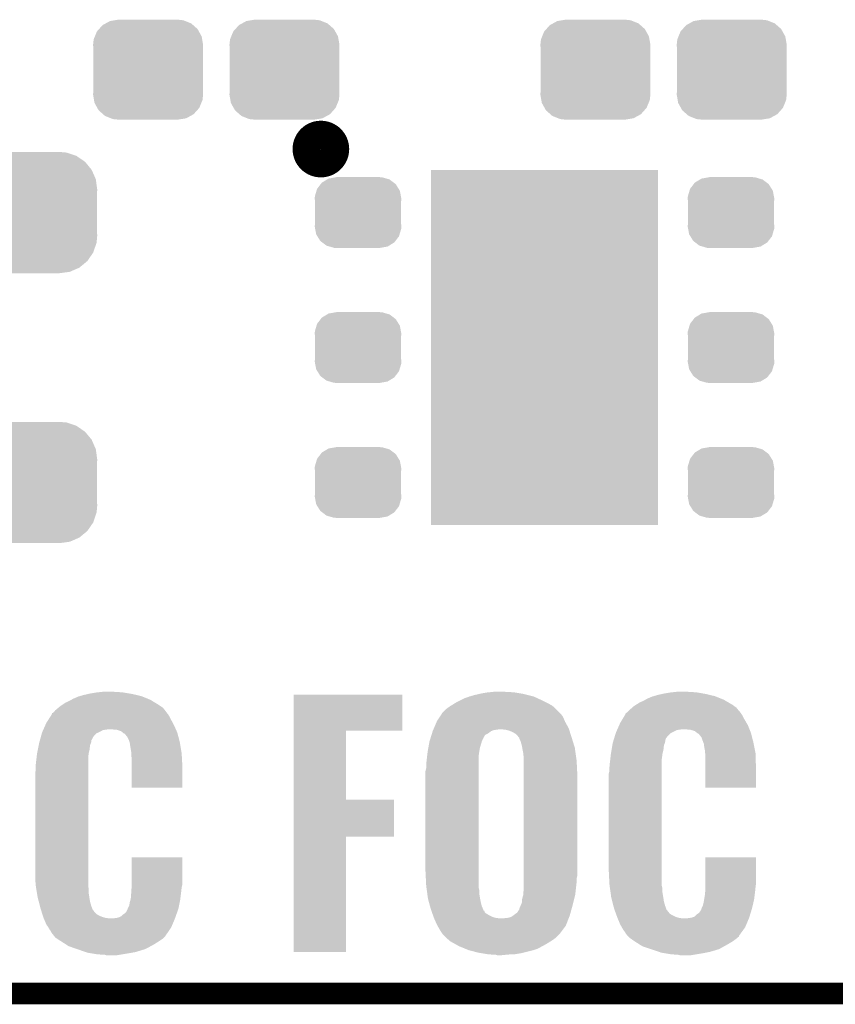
# Model space of a CAD drawing. Extents: x -1.4 to 24.2, y -3.9 to 53.4.
# Tile 5 of 33: x 7.7 to 13.5, y -3.9 to 3. Entities that reach past the tile are written whole.
import ezdxf

# ---------------------------------------------------------------- set-up
doc = ezdxf.new("R2010")
doc.units = 0
doc.layers.get('0').update_dxf_attribs({"linetype": 'CONTINUOUS'})
for name, color, linetype in [('BLDC_FOC_CLICK_V100_GKO', 9, 'CONTINUOUS'), ('BLDC_FOC_CLICK_V100_GTO', 11, 'CONTINUOUS'), ('BLDC_FOC_CLICK_V100_GTS', 8, 'CONTINUOUS')]:
    doc.layers.add(name, color=color, linetype=linetype)

# ---------------------------------------------------------------- blocks, each defined once
blk = doc.blocks.new('RECTANGLE_80')
blk.add_solid([(0.8001, 1.24968), (0.8001, -1.24968), (-0.8001, 1.24968), (-0.8001, -1.24968)])
blk = doc.blocks.new('CUSTOM_95')
for points in [[(-0.268438, 0.342124), (-0.233628, 0.347838), (0.2622, 0.342124), (0.247972, 0.347838)], [(-0.233628, 0.347838), (-0.20955, 0.35179), (0.247972, 0.347838), (0.20955, 0.35179)], [(-0.360486, 0.26887), (-0.34504, 0.286174), (0.357822, 0.26887), (0.348152, 0.286174)], [(-0.34504, 0.286174), (-0.320744, 0.31339), (0.348152, 0.286174), (0.317222, 0.31339)], [(-0.320744, 0.31339), (-0.298526, 0.325596), (0.317222, 0.31339), (0.30335, 0.325596)], [(-0.298526, 0.325596), (-0.268438, 0.342124), (0.30335, 0.325596), (0.2622, 0.342124)], [(-0.38735, 0.17526), (-0.383124, 0.213652), (0.38735, 0.17526), (0.380766, 0.213652)], [(-0.383124, 0.213652), (-0.37475, 0.234078), (0.380766, 0.213652), (0.377262, 0.234078)], [(-0.37475, 0.234078), (-0.360486, 0.26887), (0.377262, 0.234078), (0.357822, 0.26887)], [(-0.38608, 0.154124), (-0.38735, 0.17526), (0.38608, 0.154124), (0.38735, 0.17526)], [(-0.38608, -0.154124), (-0.38608, 0.154124), (0.38608, -0.154124), (0.38608, 0.154124)], [(-0.38735, -0.17526), (-0.38608, -0.154124), (0.38735, -0.17526), (0.38608, -0.154124)], [(-0.380764, -0.213652), (-0.38735, -0.17526), (0.383124, -0.213652), (0.38735, -0.17526)], [(-0.377262, -0.234078), (-0.380764, -0.213652), (0.374748, -0.234078), (0.383124, -0.213652)], [(-0.35782, -0.26887), (-0.377262, -0.234078), (0.360486, -0.26887), (0.374748, -0.234078)], [(-0.348152, -0.286174), (-0.35782, -0.26887), (0.345038, -0.286174), (0.360486, -0.26887)], [(-0.31722, -0.31339), (-0.348152, -0.286174), (0.320744, -0.31339), (0.345038, -0.286174)], [(-0.30335, -0.325596), (-0.31722, -0.31339), (0.298524, -0.325596), (0.320744, -0.31339)], [(-0.262198, -0.342124), (-0.30335, -0.325596), (0.268438, -0.342124), (0.298524, -0.325596)], [(-0.247972, -0.347838), (-0.262198, -0.342124), (0.233626, -0.347838), (0.268438, -0.342124)], [(-0.20955, -0.35179), (-0.247972, -0.347838), (0.20955, -0.35179), (0.233626, -0.347838)]]:
    blk.add_solid(points)
blk = doc.blocks.new('CUSTOM_97')
for points in [[(-0.475056, 0.399202), (-0.434384, 0.416954), (0.48061, 0.399202), (0.427352, 0.416954)], [(-0.434384, 0.416954), (-0.39463, 0.422314), (0.427352, 0.416954), (0.41127, 0.422314)], [(-0.39463, 0.422314), (-0.36195, 0.42672), (0.41127, 0.422314), (0.36195, 0.42672)], [(-0.55778, 0.34124), (-0.537468, 0.357976), (0.554888, 0.34124), (0.540962, 0.357976)], [(-0.537468, 0.357976), (-0.50137, 0.387716), (0.540962, 0.357976), (0.497426, 0.387716)], [(-0.50137, 0.387716), (-0.475056, 0.399202), (0.497426, 0.387716), (0.48061, 0.399202)], [(-0.614922, 0.234946), (-0.599296, 0.281086), (0.617268, 0.234946), (0.596864, 0.281086)], [(-0.599296, 0.281086), (-0.585008, 0.30179), (0.596864, 0.281086), (0.587708, 0.30179)], [(-0.585008, 0.30179), (-0.55778, 0.34124), (0.587708, 0.30179), (0.554888, 0.34124)], [(-0.62738, 0.16256), (-0.622738, 0.21186), (0.62738, 0.16256), (0.620494, 0.21186)], [(-0.622738, 0.21186), (-0.614922, 0.234946), (0.620494, 0.21186), (0.617268, 0.234946)], [(-0.62611, 0.136688), (-0.62738, 0.16256), (0.62611, 0.136688), (0.62738, 0.16256)], [(-0.62611, -0.136688), (-0.62611, 0.136688), (0.62611, -0.136688), (0.62611, 0.136688)], [(-0.62738, -0.16256), (-0.62611, -0.136688), (0.62738, -0.16256), (0.62611, -0.136688)], [(-0.620492, -0.21186), (-0.62738, -0.16256), (0.622738, -0.21186), (0.62738, -0.16256)], [(-0.617268, -0.234946), (-0.620492, -0.21186), (0.61492, -0.234946), (0.622738, -0.21186)], [(-0.596862, -0.281086), (-0.617268, -0.234946), (0.599296, -0.281086), (0.61492, -0.234946)], [(-0.587708, -0.30179), (-0.596862, -0.281086), (0.585006, -0.30179), (0.599296, -0.281086)], [(-0.554886, -0.34124), (-0.587708, -0.30179), (0.55778, -0.34124), (0.585006, -0.30179)], [(-0.540962, -0.357976), (-0.554886, -0.34124), (0.537466, -0.357976), (0.55778, -0.34124)], [(-0.497424, -0.387716), (-0.540962, -0.357976), (0.50137, -0.387716), (0.537466, -0.357976)], [(-0.48061, -0.399202), (-0.497424, -0.387716), (0.475054, -0.399202), (0.50137, -0.387716)], [(-0.42735, -0.416954), (-0.48061, -0.399202), (0.434384, -0.416954), (0.475054, -0.399202)], [(-0.41127, -0.422314), (-0.42735, -0.416954), (0.394628, -0.422314), (0.434384, -0.416954)], [(-0.36195, -0.42672), (-0.41127, -0.422314), (0.36195, -0.42672), (0.394628, -0.422314)]]:
    blk.add_solid(points)
blk = doc.blocks.new('CUSTOM_99')
for points in [[(-0.263218, 0.199814), (-0.254768, 0.210758), (0.26581, 0.199814), (0.251368, 0.210758)], [(-0.254768, 0.210758), (-0.218054, 0.233), (0.251368, 0.210758), (0.222016, 0.233)], [(-0.218054, 0.233), (-0.20777, 0.23923), (0.222016, 0.233), (0.200324, 0.23923)], [(-0.20777, 0.23923), (-0.157486, 0.248168), (0.200324, 0.23923), (0.169202, 0.248168)], [(-0.157486, 0.248168), (-0.15367, 0.248846), (0.169202, 0.248168), (0.15367, 0.248846)], [(-0.15367, 0.248846), (-0.15367, 0.25019), (0.15367, 0.248846), (0.15367, 0.25019)], [(-0.303986, 0.114586), (-0.29256, 0.153072), (0.301898, 0.114586), (0.2947, 0.153072)], [(-0.29256, 0.153072), (-0.288346, 0.167262), (0.2947, 0.153072), (0.28593, 0.167262)], [(-0.288346, 0.167262), (-0.263218, 0.199814), (0.28593, 0.167262), (0.26581, 0.199814)], [(-0.3048, 0.09906), (-0.303986, 0.114586), (0.3048, 0.09906), (0.301898, 0.114586)], [(-0.30353, 0.079592), (-0.3048, 0.09906), (0.30353, 0.079592), (0.3048, 0.09906)], [(-0.30353, -0.079592), (-0.30353, 0.079592), (0.30353, -0.079592), (0.30353, 0.079592)], [(-0.3048, -0.09906), (-0.30353, -0.079592), (0.3048, -0.09906), (0.30353, -0.079592)], [(-0.301896, -0.114586), (-0.3048, -0.09906), (0.303986, -0.114586), (0.3048, -0.09906)], [(-0.2947, -0.153072), (-0.301896, -0.114586), (0.292558, -0.153072), (0.303986, -0.114586)], [(-0.285928, -0.167262), (-0.2947, -0.153072), (0.288346, -0.167262), (0.292558, -0.153072)], [(-0.26581, -0.199814), (-0.285928, -0.167262), (0.263216, -0.199814), (0.288346, -0.167262)], [(-0.251366, -0.210758), (-0.26581, -0.199814), (0.254768, -0.210758), (0.263216, -0.199814)], [(-0.222016, -0.233), (-0.251366, -0.210758), (0.218052, -0.233), (0.254768, -0.210758)], [(-0.200322, -0.23923), (-0.222016, -0.233), (0.20777, -0.23923), (0.218052, -0.233)], [(-0.169202, -0.248168), (-0.200322, -0.23923), (0.157484, -0.248168), (0.20777, -0.23923)], [(-0.15367, -0.248846), (-0.169202, -0.248168), (0.15367, -0.248846), (0.157484, -0.248168)], [(-0.15367, -0.25019), (-0.15367, -0.248846), (0.15367, -0.25019), (0.15367, -0.248846)]]:
    blk.add_solid(points)

msp = doc.modelspace()

# ---------------------------------------------------------------- linework, layer by layer
at = {"layer": 'BLDC_FOC_CLICK_V100_GKO', "const_width": 0.1524}
msp.add_lwpolyline([(-1.27, -3.81), (21.59, -3.81), (24.13, -1.27)], dxfattribs=at)
at = {"layer": 'BLDC_FOC_CLICK_V100_GTO', "const_width": 0.20066}
msp.add_lwpolyline([(9.75614, 2.1336, 1), (9.95426, 2.1336, 1)], format="xyb", close=True, dxfattribs=at)
at = {"layer": 'BLDC_FOC_CLICK_V100_GTO'}
for points in [[(8.112758, -1.73482), (8.14832, -1.719578), (8.634732, -1.73482), (8.596624, -1.719578)], [(8.14832, -1.719578), (8.157196, -1.717042), (8.596624, -1.719578), (8.590282, -1.717042)], [(8.157196, -1.717042), (8.18388, -1.70942), (8.590282, -1.717042), (8.558528, -1.70942)], [(8.18388, -1.70942), (8.216264, -1.7018), (8.558528, -1.70942), (8.52678, -1.7018)], [(8.216264, -1.7018), (8.22706, -1.69926), (8.52678, -1.7018), (8.51154, -1.69926)], [(8.22706, -1.69926), (8.272778, -1.69164), (8.51154, -1.69926), (8.46582, -1.69164)], [(8.272778, -1.69164), (8.29564, -1.6891), (8.46582, -1.69164), (8.43788, -1.6891)], [(8.29564, -1.6891), (8.318502, -1.68656), (8.417562, -1.6891), (8.39978, -1.68656)], [(9.664722, -1.96088), (9.664724, -1.706906), (10.429214, -1.96088), (10.42924, -1.706906)], [(9.664724, -1.706906), (9.664726, -1.70688), (10.42924, -1.706906), (9.664726, -1.70688)], [(10.83056, -1.75006), (10.866122, -1.73228), (11.41984, -1.75006), (11.381318, -1.73228)], [(10.866122, -1.73228), (10.90168, -1.719582), (11.381318, -1.73228), (11.353808, -1.719582)], [(10.90168, -1.719582), (10.901686, -1.71958), (11.353808, -1.719582), (11.353802, -1.71958)], [(10.901686, -1.71958), (10.93724, -1.70942), (11.353802, -1.71958), (11.313162, -1.70942)], [(10.93724, -1.70942), (10.969624, -1.7018), (11.313162, -1.70942), (11.28268, -1.7018)], [(10.969624, -1.7018), (10.98042, -1.69926), (11.28268, -1.7018), (11.268076, -1.69926)], [(10.98042, -1.69926), (11.023598, -1.69164), (11.268076, -1.69926), (11.22426, -1.69164)], [(11.023598, -1.69164), (11.04773, -1.6891), (11.22426, -1.69164), (11.19632, -1.6891)], [(11.04773, -1.6891), (11.071862, -1.68656), (11.170922, -1.6891), (11.15314, -1.68656)], [(12.153898, -1.73482), (12.18946, -1.719578), (12.673332, -1.73482), (12.635224, -1.719578)], [(12.18946, -1.719578), (12.198336, -1.717042), (12.635224, -1.719578), (12.628882, -1.717042)], [(12.198336, -1.717042), (12.22502, -1.70942), (12.628882, -1.717042), (12.597128, -1.70942)], [(12.22502, -1.70942), (12.257404, -1.7018), (12.597128, -1.70942), (12.56538, -1.7018)], [(12.257404, -1.7018), (12.2682, -1.69926), (12.56538, -1.7018), (12.550776, -1.69926)], [(12.2682, -1.69926), (12.313918, -1.69164), (12.550776, -1.69926), (12.50696, -1.69164)], [(12.313918, -1.69164), (12.33678, -1.6891), (12.50696, -1.69164), (12.47902, -1.6891)], [(12.33678, -1.6891), (12.359642, -1.68656), (12.456162, -1.6891), (12.440922, -1.68656)], [(7.985762, -1.816098), (8.007092, -1.798322), (8.756904, -1.816098), (8.742682, -1.798322)], [(8.007092, -1.798322), (8.01624, -1.7907), (8.742682, -1.798322), (8.73125, -1.7907)], [(8.01624, -1.7907), (8.03471, -1.778), (8.73125, -1.7907), (8.7122, -1.778)], [(8.03471, -1.778), (8.056876, -1.76276), (8.7122, -1.778), (8.687164, -1.76276)], [(8.056876, -1.76276), (8.08482, -1.75006), (8.687164, -1.76276), (8.666302, -1.75006)], [(8.08482, -1.75006), (8.098788, -1.74244), (8.666302, -1.75006), (8.653782, -1.74244)], [(8.098788, -1.74244), (8.112758, -1.73482), (8.653782, -1.74244), (8.634732, -1.73482)], [(10.736582, -1.80848), (10.76452, -1.78816), (11.51128, -1.80848), (11.488924, -1.78816)], [(10.76452, -1.78816), (10.772828, -1.783082), (11.488924, -1.78816), (11.483336, -1.783082)], [(10.772828, -1.783082), (10.81024, -1.76022), (11.483336, -1.783082), (11.439378, -1.76022)], [(10.81024, -1.76022), (10.83056, -1.75006), (11.439378, -1.76022), (11.41984, -1.75006)], [(12.0269, -1.8161), (12.046456, -1.798322), (12.795506, -1.8161), (12.781282, -1.798322)], [(12.046456, -1.798322), (12.054842, -1.7907), (12.781282, -1.798322), (12.770804, -1.7907)], [(12.054842, -1.7907), (12.074466, -1.778), (12.770804, -1.7907), (12.753342, -1.778)], [(12.074466, -1.778), (12.098016, -1.76276), (12.753342, -1.778), (12.727218, -1.76276)], [(12.098016, -1.76276), (12.12596, -1.75006), (12.727218, -1.76276), (12.705446, -1.75006)], [(12.12596, -1.75006), (12.139928, -1.74244), (12.705446, -1.75006), (12.692382, -1.74244)], [(12.139928, -1.74244), (12.153898, -1.73482), (12.692382, -1.74244), (12.673332, -1.73482)], [(7.938516, -1.8796), (7.959646, -1.846582), (8.79856, -1.8796), (8.780782, -1.846582)], [(7.959646, -1.846582), (7.9629, -1.8415), (8.780782, -1.846582), (8.776428, -1.8415)], [(7.9629, -1.8415), (7.96292, -1.836416), (8.776428, -1.8415), (8.772072, -1.836416)], [(7.96292, -1.836416), (7.970518, -1.833876), (8.772072, -1.836416), (8.769894, -1.833876)], [(7.970518, -1.833876), (7.974872, -1.828796), (8.769894, -1.833876), (8.76554, -1.828796)], [(7.974872, -1.828796), (7.979224, -1.823722), (8.76554, -1.828796), (8.763002, -1.823722)], [(7.979224, -1.823722), (7.985762, -1.816098), (8.763002, -1.823722), (8.756904, -1.816098)], [(10.673082, -1.8923), (10.692958, -1.861822), (11.572602, -1.8923), (11.55954, -1.861822)], [(10.692958, -1.861822), (10.706208, -1.841502), (11.55954, -1.861822), (11.5443, -1.841502)], [(10.706208, -1.841502), (10.711182, -1.833878), (11.5443, -1.841502), (11.536678, -1.833878)], [(10.711182, -1.833878), (10.736582, -1.80848), (11.536678, -1.833878), (11.51128, -1.80848)], [(11.97864, -1.8796), (11.998452, -1.84658), (12.83716, -1.8796), (12.81938, -1.84658)], [(11.998452, -1.84658), (12.0015, -1.8415), (12.81938, -1.84658), (12.815752, -1.8415)], [(12.0015, -1.8415), (12.00152, -1.836416), (12.815752, -1.8415), (12.81212, -1.836416)], [(12.00152, -1.836416), (12.009118, -1.833876), (12.81212, -1.836416), (12.810306, -1.833876)], [(12.009118, -1.833876), (12.014194, -1.8288), (12.810306, -1.833876), (12.80668, -1.8288)], [(12.014194, -1.8288), (12.019276, -1.82372), (12.80668, -1.8288), (12.8016, -1.82372)], [(12.019276, -1.82372), (12.0269, -1.8161), (12.8016, -1.82372), (12.795506, -1.8161)], [(7.90194, -1.95072), (7.914358, -1.922778), (8.833996, -1.95072), (8.82142, -1.922778)], [(7.914358, -1.922778), (7.922262, -1.905), (8.82142, -1.922778), (8.812008, -1.905)], [(7.922262, -1.905), (7.938516, -1.8796), (8.812008, -1.905), (8.79856, -1.8796)], [(10.651306, -1.943102), (10.670902, -1.897382), (11.600182, -1.943102), (11.57478, -1.897382)], [(10.670902, -1.897382), (10.673082, -1.8923), (11.57478, -1.897382), (11.572602, -1.8923)], [(11.94308, -1.95072), (11.9555, -1.922774), (12.873738, -1.95072), (12.86256, -1.922774)], [(11.9555, -1.922774), (11.9634, -1.905), (12.86256, -1.922774), (12.852104, -1.905)], [(11.9634, -1.905), (11.97864, -1.8796), (12.852104, -1.905), (12.83716, -1.8796)], [(7.879868, -2.01676), (7.885472, -1.996442), (8.24484, -2.01676), (8.25754, -1.996442)], [(7.885472, -1.996442), (7.890376, -1.978662), (8.25754, -1.996442), (8.275324, -1.978662)], [(7.890376, -1.978662), (7.89178, -1.973578), (8.275324, -1.978662), (8.286758, -1.973578)], [(7.89178, -1.973578), (7.894036, -1.9685), (8.286758, -1.973578), (8.298182, -1.9685)], [(7.894036, -1.9685), (7.89968, -1.955802), (8.298182, -1.9685), (8.321036, -1.955802)], [(7.89968, -1.955802), (7.90194, -1.95072), (8.321036, -1.955802), (8.3566, -1.95072)], [(8.417558, -1.95326), (8.374382, -1.95072), (8.835138, -1.95326), (8.833996, -1.95072)], [(8.448036, -1.96342), (8.417558, -1.95326), (8.83971, -1.96342), (8.835138, -1.95326)], [(8.459896, -1.97358), (8.448036, -1.96342), (8.844282, -1.97358), (8.83971, -1.96342)], [(8.465822, -1.978658), (8.459896, -1.97358), (8.8456, -1.978658), (8.844282, -1.97358)], [(8.473434, -1.9812), (8.465822, -1.978658), (8.846258, -1.9812), (8.8456, -1.978658)], [(8.493758, -2.006604), (8.473434, -1.9812), (8.852844, -2.006604), (8.846258, -1.9812)], [(8.50646, -2.034538), (8.493758, -2.006604), (8.860086, -2.034538), (8.852844, -2.006604)], [(9.664714, -2.44602), (9.664722, -1.960906), (10.033026, -2.44602), (10.033, -1.960906)], [(9.664722, -1.960906), (9.664722, -1.96088), (10.033, -1.960906), (10.429214, -1.96088)], [(10.626834, -2.014216), (10.633928, -1.991358), (10.998202, -2.014216), (11.010904, -1.991358)], [(10.633928, -1.991358), (10.637868, -1.97866), (11.010904, -1.991358), (11.033762, -1.97866)], [(10.637868, -1.97866), (10.642598, -1.96342), (11.033762, -1.97866), (11.05408, -1.96342)], [(10.642598, -1.96342), (10.6426, -1.963418), (11.05408, -1.96342), (11.054084, -1.963418)], [(10.6426, -1.963418), (10.645864, -1.9558), (11.054084, -1.963418), (11.074402, -1.9558)], [(10.645864, -1.9558), (10.648042, -1.95072), (11.074402, -1.9558), (11.109962, -1.95072)], [(10.648042, -1.95072), (10.651306, -1.943102), (11.60262, -1.95072), (11.600182, -1.943102)], [(11.155682, -1.95326), (11.1252, -1.95072), (11.603434, -1.95326), (11.60262, -1.95072)], [(11.183622, -1.96088), (11.155682, -1.95326), (11.605872, -1.96088), (11.603434, -1.95326)], [(11.20648, -1.97104), (11.183622, -1.96088), (11.609122, -1.97104), (11.605872, -1.96088)], [(11.224258, -1.9812), (11.20648, -1.97104), (11.612374, -1.9812), (11.609122, -1.97104)], [(11.236962, -1.991362), (11.224258, -1.9812), (11.615626, -1.991362), (11.612374, -1.9812)], [(11.244582, -2.00152), (11.236962, -1.991362), (11.618876, -2.00152), (11.615626, -1.991362)], [(11.249658, -2.0066), (11.244582, -2.00152), (11.6205, -2.0066), (11.618876, -2.00152)], [(11.2522, -2.009146), (11.249658, -2.0066), (11.621292, -2.009146), (11.6205, -2.0066)], [(11.252202, -2.014224), (11.2522, -2.009146), (11.622868, -2.014224), (11.621292, -2.009146)], [(11.919518, -2.01676), (11.925824, -1.996442), (12.28344, -2.01676), (12.29868, -1.996442)], [(11.925824, -1.996442), (11.931342, -1.978662), (12.29868, -1.996442), (12.316464, -1.978662)], [(11.931342, -1.978662), (11.93292, -1.97358), (12.316464, -1.978662), (12.326626, -1.97358)], [(11.93292, -1.97358), (11.94082, -1.955802), (12.326626, -1.97358), (12.362178, -1.955802)], [(11.94082, -1.955802), (11.94308, -1.95072), (12.362178, -1.955802), (12.39774, -1.95072)], [(12.456158, -1.95326), (12.415522, -1.95072), (12.874754, -1.95326), (12.873738, -1.95072)], [(12.489182, -1.963418), (12.456158, -1.95326), (12.878816, -1.963418), (12.874754, -1.95326)], [(12.501038, -1.97358), (12.489182, -1.963418), (12.88288, -1.97358), (12.878816, -1.963418)], [(12.506962, -1.978658), (12.501038, -1.97358), (12.884198, -1.978658), (12.88288, -1.97358)], [(12.514574, -1.9812), (12.506962, -1.978658), (12.884856, -1.9812), (12.884198, -1.978658)], [(12.534898, -2.006598), (12.514574, -1.9812), (12.891442, -2.006598), (12.884856, -1.9812)], [(12.54506, -2.03454), (12.534898, -2.006598), (12.898686, -2.03454), (12.891442, -2.006598)], [(7.862824, -2.09042), (7.86841, -2.062482), (8.22706, -2.09042), (8.2296, -2.062482)], [(7.86841, -2.062482), (7.87146, -2.04724), (8.2296, -2.062482), (8.23613, -2.04724)], [(7.87146, -2.04724), (7.87216, -2.044702), (8.23613, -2.04724), (8.237218, -2.044702)], [(7.87216, -2.044702), (7.877064, -2.02692), (8.237218, -2.044702), (8.23976, -2.02692)], [(7.877064, -2.02692), (7.879164, -2.019306), (8.23976, -2.02692), (8.244836, -2.019306)], [(7.879164, -2.019306), (7.879868, -2.01676), (8.244836, -2.019306), (8.24484, -2.01676)], [(8.508366, -2.042158), (8.50646, -2.034538), (8.86206, -2.042158), (8.860086, -2.034538)], [(8.51154, -2.054858), (8.508366, -2.042158), (8.864178, -2.054858), (8.86206, -2.042158)], [(8.51154, -2.062478), (8.51154, -2.054858), (8.865448, -2.062478), (8.864178, -2.054858)], [(8.51916, -2.105658), (8.51154, -2.062478), (8.872644, -2.105658), (8.865448, -2.062478)], [(10.612028, -2.080258), (10.616564, -2.05486), (10.97534, -2.080258), (10.98296, -2.05486)], [(10.616564, -2.05486), (10.61974, -2.037078), (10.98296, -2.05486), (10.98804, -2.037078)], [(10.61974, -2.037078), (10.62368, -2.024378), (10.98804, -2.037078), (10.993122, -2.024378)], [(10.62368, -2.024378), (10.626046, -2.016756), (10.993122, -2.024378), (10.9982, -2.016756)], [(10.626046, -2.016756), (10.626834, -2.014216), (10.9982, -2.016756), (10.998202, -2.014216)], [(11.262362, -2.03708), (11.252202, -2.014224), (11.62996, -2.03708), (11.622868, -2.014224)], [(11.26998, -2.065018), (11.262362, -2.03708), (11.63863, -2.065018), (11.62996, -2.03708)], [(11.272884, -2.080262), (11.26998, -2.065018), (11.64336, -2.080262), (11.63863, -2.065018)], [(11.902862, -2.09042), (11.907518, -2.062482), (12.2682, -2.09042), (12.27074, -2.062482)], [(11.907518, -2.062482), (11.91006, -2.047238), (12.27074, -2.062482), (12.27727, -2.047238)], [(11.91006, -2.047238), (11.910846, -2.044702), (12.27727, -2.047238), (12.278358, -2.044702)], [(11.910846, -2.044702), (11.916364, -2.026922), (12.278358, -2.044702), (12.2809, -2.026922)], [(11.916364, -2.026922), (11.91873, -2.019302), (12.2809, -2.026922), (12.283438, -2.019302)], [(11.91873, -2.019302), (11.919518, -2.01676), (12.283438, -2.019302), (12.28344, -2.01676)], [(12.547918, -2.042158), (12.54506, -2.03454), (12.90066, -2.042158), (12.898686, -2.03454)], [(12.552678, -2.054856), (12.547918, -2.042158), (12.9032, -2.054856), (12.90066, -2.042158)], [(12.55268, -2.062478), (12.552678, -2.054856), (12.904724, -2.062478), (12.9032, -2.054856)], [(12.5603, -2.105658), (12.55268, -2.062478), (12.91336, -2.105658), (12.904724, -2.062478)], [(7.851824, -2.161538), (7.85622, -2.123442), (8.2169, -2.161538), (8.219438, -2.123442)], [(7.85622, -2.12344), (7.862824, -2.09042), (8.21944, -2.12344), (8.22706, -2.09042)], [(7.85622, -2.123442), (7.85622, -2.12344), (8.219438, -2.123442), (8.21944, -2.12344)], [(8.519954, -2.11836), (8.51916, -2.105658), (8.87476, -2.11836), (8.872644, -2.105658)], [(8.5217, -2.1463), (8.519954, -2.11836), (8.876358, -2.1463), (8.87476, -2.11836)], [(8.5217, -2.207258), (8.5217, -2.1463), (8.87984, -2.207258), (8.876358, -2.1463)], [(10.59942, -2.1717), (10.602772, -2.14376), (10.96518, -2.1717), (10.96518, -2.14376)], [(10.602772, -2.14376), (10.60704, -2.1082), (10.96518, -2.14376), (10.97026, -2.1082)], [(10.60704, -2.1082), (10.612028, -2.080258), (10.97026, -2.1082), (10.97534, -2.080258)], [(11.28014, -2.118358), (11.272884, -2.080262), (11.648652, -2.118358), (11.64336, -2.080262)], [(11.28268, -2.143758), (11.28014, -2.118358), (11.65218, -2.143758), (11.648652, -2.118358)], [(11.28268, -2.1717), (11.28268, -2.143758), (11.65606, -2.1717), (11.65218, -2.143758)], [(11.892962, -2.161542), (11.89736, -2.12344), (12.2555, -2.161542), (12.26058, -2.12344)], [(11.89736, -2.12344), (11.902862, -2.09042), (12.26058, -2.12344), (12.2682, -2.09042)], [(12.561094, -2.118362), (12.5603, -2.105658), (12.9159, -2.118362), (12.91336, -2.105658)], [(12.56284, -2.1463), (12.561094, -2.118362), (12.9167, -2.1463), (12.9159, -2.118362)], [(12.56284, -2.20726), (12.56284, -2.1463), (12.91844, -2.20726), (12.9167, -2.1463)], [(7.84606, -2.21742), (7.8486, -2.18948), (8.2169, -2.21742), (8.2169, -2.18948)], [(7.84606, -2.242818), (7.84606, -2.21742), (8.2169, -2.242818), (8.2169, -2.21742)], [(7.8486, -2.18948), (7.851824, -2.161538), (8.2169, -2.18948), (8.2169, -2.161538)], [(8.5217, -2.362174), (8.5217, -2.207258), (8.879814, -2.362174), (8.87984, -2.207258)], [(10.59688, -2.19964), (10.59942, -2.1717), (10.96518, -2.19964), (10.96518, -2.1717)], [(10.59688, -2.225038), (10.59688, -2.19964), (10.96518, -2.225038), (10.96518, -2.19964)], [(11.28268, -2.2733), (11.28268, -2.1717), (11.66114, -2.2733), (11.65606, -2.1717)], [(11.8872, -2.21742), (11.88974, -2.18948), (12.2555, -2.21742), (12.2555, -2.18948)], [(11.8872, -2.242818), (11.8872, -2.21742), (12.2555, -2.242818), (12.2555, -2.21742)], [(11.88974, -2.18948), (11.892962, -2.161542), (12.2555, -2.18948), (12.2555, -2.161542)], [(12.56284, -2.362174), (12.56284, -2.20726), (12.918414, -2.362174), (12.91844, -2.20726)], [(7.84352, -2.26314), (7.84606, -2.242818), (8.2169, -2.26314), (8.2169, -2.242818)], [(7.84352, -2.94132), (7.84352, -2.26314), (8.2169, -2.94132), (8.2169, -2.26314)], [(10.5918, -2.245358), (10.59688, -2.225038), (10.96518, -2.245358), (10.96518, -2.225038)], [(10.5918, -2.95148), (10.5918, -2.245358), (10.96518, -2.95148), (10.96518, -2.245358)], [(11.28268, -2.979422), (11.28268, -2.2733), (11.66114, -2.979422), (11.66114, -2.2733)], [(11.88212, -2.263138), (11.8872, -2.242818), (12.2555, -2.263138), (12.2555, -2.242818)], [(11.88212, -2.94132), (11.88212, -2.263138), (12.2555, -2.94132), (12.2555, -2.263138)], [(8.879814, -2.3622), (8.5217, -2.362174), (8.879814, -2.3622), (8.879814, -2.362174)], [(12.918414, -2.3622), (12.56284, -2.362174), (12.918414, -2.3622), (12.918414, -2.362174)], [(9.66471, -2.7051), (9.664714, -2.446046), (10.370794, -2.7051), (10.37082, -2.446046)], [(9.664714, -2.446046), (9.664714, -2.44602), (10.37082, -2.446046), (10.033026, -2.44602)], [(9.6647, -3.517874), (9.66471, -2.705126), (10.032974, -3.517874), (10.033, -2.705126)], [(9.66471, -2.705126), (9.66471, -2.7051), (10.033, -2.705126), (10.370794, -2.7051)], [(8.521702, -3.042922), (8.521724, -2.852446), (8.87984, -3.042922), (8.87984, -2.852446)], [(8.521724, -2.852446), (8.521726, -2.85242), (8.87984, -2.852446), (8.521726, -2.85242)], [(12.562842, -3.04292), (12.562864, -2.852446), (12.91844, -3.04292), (12.91844, -2.852446)], [(12.562864, -2.852446), (12.562866, -2.85242), (12.91844, -2.852446), (12.562866, -2.85242)], [(7.84606, -3.042918), (7.84352, -2.94132), (8.2169, -3.042918), (8.2169, -2.94132)], [(10.59688, -3.05308), (10.5918, -2.95148), (10.96518, -3.05308), (10.96518, -2.95148)], [(11.28268, -2.999742), (11.28268, -2.979422), (11.65606, -2.999742), (11.66114, -2.979422)], [(11.8872, -3.04292), (11.88212, -2.94132), (12.2555, -3.04292), (12.2555, -2.94132)], [(7.847332, -3.05054), (7.84606, -3.042918), (8.2169, -3.05054), (8.2169, -3.042918)], [(8.5217, -3.063242), (8.521702, -3.042922), (8.87476, -3.063242), (8.87984, -3.042922)], [(11.28268, -3.02514), (11.28268, -2.999742), (11.65606, -3.02514), (11.65606, -2.999742)], [(11.28268, -3.05054), (11.28268, -3.02514), (11.65352, -3.05054), (11.65606, -3.02514)], [(11.88826, -3.050542), (11.8872, -3.04292), (12.2555, -3.050542), (12.2555, -3.04292)], [(12.56284, -3.06324), (12.562842, -3.04292), (12.9159, -3.06324), (12.91844, -3.04292)], [(7.850718, -3.070862), (7.847332, -3.05054), (8.21944, -3.070862), (8.2169, -3.05054)], [(7.855374, -3.098802), (7.850718, -3.070862), (8.21944, -3.098802), (8.21944, -3.070862)], [(7.8613, -3.13436), (7.855374, -3.098802), (8.22513, -3.13436), (8.21944, -3.098802)], [(8.51662, -3.141978), (8.51916, -3.10896), (8.865552, -3.141978), (8.869678, -3.10896)], [(8.51916, -3.10896), (8.520514, -3.08864), (8.869678, -3.10896), (8.87222, -3.08864)], [(8.520514, -3.08864), (8.5217, -3.070862), (8.87222, -3.08864), (8.873996, -3.070862)], [(8.5217, -3.070862), (8.5217, -3.063242), (8.873996, -3.070862), (8.87476, -3.063242)], [(10.59794, -3.060698), (10.59688, -3.05308), (10.96518, -3.060698), (10.96518, -3.05308)], [(10.600762, -3.081018), (10.59794, -3.060698), (10.97026, -3.081018), (10.96518, -3.060698)], [(10.60429, -3.106418), (10.600762, -3.081018), (10.97026, -3.106418), (10.97026, -3.081018)], [(10.60958, -3.144518), (10.60429, -3.106418), (10.976886, -3.144518), (10.97026, -3.106418)], [(11.27252, -3.144522), (11.28014, -3.116582), (11.638914, -3.144522), (11.645898, -3.116582)], [(11.28014, -3.11658), (11.28268, -3.08102), (11.6459, -3.11658), (11.650002, -3.08102)], [(11.28014, -3.116582), (11.28014, -3.11658), (11.645898, -3.116582), (11.6459, -3.11658)], [(11.28268, -3.08102), (11.28268, -3.05054), (11.650002, -3.08102), (11.65352, -3.05054)], [(11.891082, -3.070862), (11.88826, -3.050542), (12.26058, -3.070862), (12.2555, -3.050542)], [(11.894962, -3.098802), (11.891082, -3.070862), (12.26058, -3.098802), (12.26058, -3.070862)], [(11.8999, -3.134358), (11.894962, -3.098802), (12.26627, -3.134358), (12.26058, -3.098802)], [(12.55522, -3.14198), (12.5603, -3.108962), (12.906692, -3.14198), (12.910818, -3.108962)], [(12.5603, -3.108962), (12.561654, -3.08864), (12.910818, -3.108962), (12.91336, -3.08864)], [(12.561654, -3.08864), (12.56284, -3.070862), (12.91336, -3.08864), (12.915136, -3.070862)], [(12.56284, -3.070862), (12.56284, -3.06324), (12.915136, -3.070862), (12.9159, -3.06324)], [(7.868512, -3.162302), (7.8613, -3.13436), (8.2296, -3.162302), (8.22513, -3.13436)], [(7.875722, -3.19024), (7.868512, -3.162302), (8.23722, -3.19024), (8.2296, -3.162302)], [(8.50646, -3.190236), (8.509, -3.169918), (8.85647, -3.190236), (8.860534, -3.169918)], [(8.509, -3.169918), (8.51454, -3.149598), (8.860534, -3.169918), (8.8646, -3.149598)], [(8.51454, -3.149598), (8.51662, -3.141978), (8.8646, -3.149598), (8.865552, -3.141978)], [(10.615188, -3.16484), (10.60958, -3.144518), (10.98042, -3.16484), (10.976886, -3.144518)], [(10.623596, -3.195318), (10.615188, -3.16484), (10.988038, -3.195318), (10.98042, -3.16484)], [(11.25474, -3.20802), (11.263448, -3.1877), (11.622514, -3.20802), (11.62812, -3.1877)], [(11.263448, -3.1877), (11.269978, -3.172464), (11.62812, -3.1877), (11.631928, -3.172464)], [(11.269978, -3.172464), (11.27252, -3.144522), (11.631928, -3.172464), (11.638914, -3.144522)], [(11.907112, -3.162302), (11.8999, -3.134358), (12.27074, -3.162302), (12.26627, -3.134358)], [(11.914324, -3.19024), (11.907112, -3.162302), (12.27836, -3.19024), (12.27074, -3.162302)], [(12.545062, -3.190238), (12.55014, -3.16992), (12.895986, -3.190238), (12.900862, -3.16992)], [(12.55014, -3.16992), (12.553834, -3.1496), (12.900862, -3.16992), (12.90574, -3.1496)], [(12.553834, -3.1496), (12.55522, -3.14198), (12.90574, -3.1496), (12.906692, -3.14198)], [(7.88162, -3.2131), (7.875722, -3.19024), (8.245538, -3.2131), (8.23722, -3.19024)], [(7.883246, -3.218176), (7.88162, -3.2131), (8.247384, -3.218176), (8.245538, -3.2131)], [(7.884874, -3.223264), (7.883246, -3.218176), (8.252462, -3.223264), (8.247384, -3.218176)], [(7.886496, -3.228336), (7.884874, -3.223264), (8.255, -3.228336), (8.252462, -3.223264)], [(7.890562, -3.24104), (7.886496, -3.228336), (8.26516, -3.24104), (8.255, -3.228336)], [(7.893814, -3.251202), (7.890562, -3.24104), (8.275322, -3.251202), (8.26516, -3.24104)], [(7.897064, -3.26136), (7.893814, -3.251202), (8.293102, -3.26136), (8.275322, -3.251202)], [(8.445498, -3.268978), (8.463278, -3.25374), (8.832556, -3.268978), (8.83783, -3.25374)], [(8.463278, -3.25374), (8.481062, -3.241036), (8.83783, -3.25374), (8.842228, -3.241036)], [(8.481062, -3.241036), (8.49376, -3.218174), (8.842228, -3.241036), (8.85014, -3.218174)], [(8.49376, -3.218174), (8.493762, -3.215636), (8.85014, -3.218174), (8.85102, -3.215636)], [(8.493762, -3.215636), (8.495028, -3.2131), (8.85102, -3.215636), (8.851898, -3.2131)], [(8.495028, -3.2131), (8.50646, -3.190236), (8.851898, -3.2131), (8.85647, -3.190236)], [(10.629902, -3.218176), (10.623596, -3.195318), (10.998198, -3.218176), (10.988038, -3.195318)], [(10.629902, -3.21818), (10.629902, -3.218176), (10.9982, -3.21818), (10.998198, -3.218176)], [(10.631728, -3.22325), (10.629902, -3.21818), (10.9982, -3.22325), (10.9982, -3.21818)], [(10.63356, -3.22834), (10.631728, -3.22325), (11.005816, -3.22834), (10.9982, -3.22325)], [(10.63813, -3.241034), (10.63356, -3.22834), (11.010898, -3.241034), (11.005816, -3.22834)], [(10.64179, -3.2512), (10.63813, -3.241034), (11.02614, -3.2512), (11.010898, -3.241034)], [(10.645446, -3.26136), (10.64179, -3.2512), (11.043922, -3.26136), (11.02614, -3.2512)], [(11.209016, -3.261362), (11.21918, -3.25374), (11.6078, -3.261362), (11.609902, -3.25374)], [(11.21918, -3.25374), (11.236958, -3.241042), (11.609902, -3.25374), (11.613404, -3.241042)], [(11.236958, -3.241042), (11.252196, -3.218186), (11.613404, -3.241042), (11.61971, -3.218186)], [(11.252196, -3.218186), (11.2522, -3.215644), (11.61971, -3.218186), (11.62041, -3.215644)], [(11.2522, -3.215644), (11.25474, -3.20802), (11.62041, -3.215644), (11.622514, -3.20802)], [(11.920222, -3.2131), (11.914324, -3.19024), (12.286674, -3.2131), (12.27836, -3.19024)], [(11.922052, -3.21818), (11.920222, -3.2131), (12.28852, -3.21818), (12.286674, -3.2131)], [(11.923878, -3.223256), (11.922052, -3.21818), (12.291062, -3.223256), (12.28852, -3.21818)], [(11.92571, -3.228342), (11.923878, -3.223256), (12.296142, -3.228342), (12.291062, -3.223256)], [(11.93028, -3.24104), (11.92571, -3.228342), (12.3063, -3.24104), (12.296142, -3.228342)], [(11.933938, -3.251202), (11.93028, -3.24104), (12.316462, -3.251202), (12.3063, -3.24104)], [(11.937596, -3.26136), (11.933938, -3.251202), (12.33424, -3.26136), (12.316462, -3.251202)], [(12.486638, -3.268976), (12.50188, -3.25374), (12.873306, -3.268976), (12.877994, -3.25374)], [(12.50188, -3.25374), (12.519662, -3.241038), (12.877994, -3.25374), (12.881902, -3.241038)], [(12.519662, -3.241038), (12.5349, -3.21818), (12.881902, -3.241038), (12.888936, -3.21818)], [(12.5349, -3.215638), (12.535534, -3.213098), (12.889718, -3.215638), (12.8905, -3.213098)], [(12.5349, -3.21818), (12.5349, -3.215638), (12.888936, -3.21818), (12.889718, -3.215638)], [(12.535534, -3.213098), (12.53744, -3.205478), (12.8905, -3.213098), (12.892328, -3.205478)], [(12.53744, -3.205478), (12.545062, -3.190238), (12.892328, -3.205478), (12.895986, -3.190238)], [(7.900316, -3.271522), (7.897064, -3.26136), (8.31596, -3.271522), (8.293102, -3.26136)], [(7.90194, -3.276602), (7.900316, -3.271522), (8.334594, -3.276602), (8.31596, -3.271522)], [(7.90301, -3.27914), (7.90194, -3.276602), (8.343902, -3.27914), (8.334594, -3.276602)], [(7.90408, -3.28168), (7.90301, -3.27914), (8.374378, -3.28168), (8.343902, -3.27914)], [(7.92226, -3.324864), (7.90408, -3.28168), (8.809694, -3.324864), (8.827964, -3.28168)], [(7.93496, -3.342638), (7.92226, -3.324864), (8.802174, -3.342638), (8.809694, -3.324864)], [(8.38962, -3.28168), (8.407408, -3.279138), (8.827964, -3.28168), (8.82904, -3.279138)], [(8.407408, -3.279138), (8.425184, -3.276598), (8.82904, -3.279138), (8.829918, -3.276598)], [(8.425184, -3.276598), (8.445498, -3.268978), (8.829918, -3.276598), (8.832556, -3.268978)], [(10.649104, -3.27152), (10.645446, -3.26136), (11.06424, -3.27152), (11.043922, -3.26136)], [(10.651846, -3.27914), (10.649104, -3.27152), (11.092178, -3.27914), (11.06424, -3.27152)], [(10.65276, -3.28168), (10.651846, -3.27914), (11.1252, -3.28168), (11.092178, -3.27914)], [(10.67308, -3.327398), (10.65276, -3.28168), (11.581854, -3.327398), (11.599816, -3.28168)], [(11.137898, -3.28168), (11.15568, -3.27914), (11.599816, -3.28168), (11.600814, -3.27914)], [(11.15568, -3.27914), (11.178538, -3.2766), (11.600814, -3.27914), (11.601812, -3.2766)], [(11.178538, -3.2766), (11.19886, -3.26898), (11.601812, -3.2766), (11.604806, -3.26898)], [(11.19886, -3.26898), (11.209016, -3.261362), (11.604806, -3.26898), (11.6078, -3.261362)], [(11.941254, -3.271522), (11.937596, -3.26136), (12.354562, -3.271522), (12.33424, -3.26136)], [(11.94308, -3.2766), (11.941254, -3.271522), (12.373188, -3.2766), (12.354562, -3.271522)], [(11.94415, -3.27914), (11.94308, -3.2766), (12.382502, -3.27914), (12.373188, -3.2766)], [(11.94522, -3.28168), (11.94415, -3.27914), (12.415518, -3.28168), (12.382502, -3.27914)], [(11.9634, -3.32486), (11.94522, -3.28168), (12.850836, -3.32486), (12.869106, -3.28168)], [(11.975014, -3.345182), (11.9634, -3.32486), (12.842238, -3.345182), (12.850836, -3.32486)], [(12.42822, -3.28168), (12.44598, -3.279142), (12.869106, -3.28168), (12.87018, -3.279142)], [(12.44598, -3.279142), (12.463782, -3.276598), (12.87018, -3.279142), (12.870962, -3.276598)], [(12.463782, -3.276598), (12.486638, -3.268976), (12.870962, -3.276598), (12.873306, -3.268976)], [(7.936414, -3.345182), (7.93496, -3.342638), (8.801098, -3.345182), (8.802174, -3.342638)], [(7.945118, -3.360418), (7.936414, -3.345182), (8.790708, -3.360418), (8.801098, -3.345182)], [(7.952738, -3.370584), (7.945118, -3.360418), (8.783778, -3.370584), (8.790708, -3.360418)], [(7.957818, -3.380736), (7.952738, -3.370584), (8.776856, -3.380736), (8.783778, -3.370584)], [(7.962894, -3.385814), (7.957818, -3.380736), (8.773394, -3.385814), (8.776856, -3.380736)], [(7.9629, -3.388358), (7.962894, -3.385814), (8.77166, -3.388358), (8.773394, -3.385814)], [(7.973292, -3.40106), (7.9629, -3.388358), (8.763, -3.40106), (8.77166, -3.388358)], [(10.675986, -3.332482), (10.67308, -3.327398), (11.579858, -3.332482), (11.581854, -3.327398)], [(10.693402, -3.362962), (10.675986, -3.332482), (11.557328, -3.362962), (11.579858, -3.332482)], [(10.708638, -3.385818), (10.693402, -3.362962), (11.540434, -3.385818), (11.557328, -3.362962)], [(10.711178, -3.390896), (10.708638, -3.385818), (11.53668, -3.390896), (11.540434, -3.385818)], [(10.711182, -3.3909), (10.711178, -3.390896), (11.536678, -3.3909), (11.53668, -3.390896)], [(10.73658, -3.4163), (10.711182, -3.3909), (11.511278, -3.4163), (11.536678, -3.3909)], [(11.983718, -3.360418), (11.975014, -3.345182), (12.831156, -3.360418), (12.842238, -3.345182)], [(11.998958, -3.380744), (11.983718, -3.360418), (12.816374, -3.380744), (12.831156, -3.360418)], [(12.001498, -3.385816), (11.998958, -3.380744), (12.812684, -3.385816), (12.816374, -3.380744)], [(12.0015, -3.388358), (12.001498, -3.385816), (12.810836, -3.388358), (12.812684, -3.385816)], [(12.013046, -3.401058), (12.0015, -3.388358), (12.8016, -3.401058), (12.810836, -3.388358)], [(7.979528, -3.408682), (7.973292, -3.40106), (8.757918, -3.408682), (8.763, -3.40106)], [(7.985758, -3.416298), (7.979528, -3.408682), (8.750302, -3.416298), (8.757918, -3.408682)], [(7.997192, -3.42392), (7.985758, -3.416298), (8.74268, -3.42392), (8.750302, -3.416298)], [(8.01624, -3.43662), (7.997192, -3.42392), (8.72363, -3.43662), (8.74268, -3.42392)], [(8.028148, -3.44424), (8.01624, -3.43662), (8.7122, -3.44424), (8.72363, -3.43662)], [(8.067832, -3.469638), (8.028148, -3.44424), (8.67156, -3.469638), (8.7122, -3.44424)], [(10.758938, -3.43662), (10.73658, -3.4163), (11.48334, -3.43662), (11.511278, -3.4163)], [(10.764524, -3.441698), (10.758938, -3.43662), (11.47503, -3.441698), (11.48334, -3.43662)], [(10.805344, -3.46456), (10.764524, -3.441698), (11.43762, -3.46456), (11.47503, -3.441698)], [(10.828018, -3.47726), (10.805344, -3.46456), (11.414334, -3.47726), (11.43762, -3.46456)], [(12.019972, -3.408678), (12.013046, -3.401058), (12.799056, -3.408678), (12.8016, -3.401058)], [(12.0269, -3.4163), (12.019972, -3.408678), (12.790166, -3.4163), (12.799056, -3.408678)], [(12.03738, -3.42392), (12.0269, -3.4163), (12.781282, -3.42392), (12.790166, -3.4163)], [(12.054842, -3.43662), (12.03738, -3.42392), (12.763818, -3.43662), (12.781282, -3.42392)], [(12.06675, -3.44424), (12.054842, -3.43662), (12.753342, -3.44424), (12.763818, -3.43662)], [(12.106436, -3.46964), (12.06675, -3.44424), (12.71016, -3.46964), (12.753342, -3.44424)], [(8.079738, -3.477258), (8.067832, -3.469638), (8.657014, -3.477258), (8.67156, -3.469638)], [(8.138452, -3.497582), (8.079738, -3.477258), (8.618218, -3.497582), (8.657014, -3.477258)], [(8.19715, -3.5179), (8.138452, -3.497582), (8.55218, -3.5179), (8.618218, -3.497582)], [(8.211818, -3.522978), (8.19715, -3.5179), (8.525096, -3.522978), (8.55218, -3.5179)], [(8.227068, -3.52552), (8.211818, -3.522978), (8.51154, -3.52552), (8.525096, -3.522978)], [(8.27278, -3.53314), (8.227068, -3.52552), (8.465818, -3.53314), (8.51154, -3.52552)], [(8.30072, -3.53568), (8.27278, -3.53314), (8.450578, -3.53568), (8.465818, -3.53314)], [(10.032974, -3.5179), (9.6647, -3.517874), (10.032974, -3.5179), (10.032974, -3.517874)], [(10.871664, -3.49504), (10.828018, -3.47726), (11.381738, -3.49504), (11.414334, -3.47726)], [(10.896598, -3.505198), (10.871664, -3.49504), (11.35126, -3.505198), (11.381738, -3.49504)], [(10.96518, -3.52298), (10.896598, -3.505198), (11.280138, -3.52298), (11.35126, -3.505198)], [(10.98042, -3.52552), (10.96518, -3.52298), (11.26998, -3.52552), (11.280138, -3.52298)], [(11.02614, -3.53314), (10.98042, -3.52552), (11.2268, -3.53314), (11.26998, -3.52552)], [(11.05408, -3.53568), (11.02614, -3.53314), (11.17854, -3.53568), (11.2268, -3.53314)], [(12.118338, -3.477258), (12.106436, -3.46964), (12.696308, -3.477258), (12.71016, -3.46964)], [(12.179308, -3.497582), (12.118338, -3.477258), (12.659358, -3.497582), (12.696308, -3.477258)], [(12.18692, -3.50012), (12.179308, -3.497582), (12.651108, -3.50012), (12.659358, -3.497582)], [(12.208936, -3.50774), (12.18692, -3.50012), (12.62634, -3.50774), (12.651108, -3.50012)], [(12.238288, -3.5179), (12.208936, -3.50774), (12.590782, -3.5179), (12.62634, -3.50774)], [(12.252958, -3.522978), (12.238288, -3.5179), (12.56539, -3.522978), (12.590782, -3.5179)], [(12.268208, -3.52552), (12.252958, -3.522978), (12.55268, -3.52552), (12.56539, -3.522978)], [(12.31392, -3.53314), (12.268208, -3.52552), (12.506958, -3.53314), (12.55268, -3.52552)], [(12.34186, -3.53568), (12.31392, -3.53314), (12.491718, -3.53568), (12.506958, -3.53314)], [(8.343896, -3.54076), (8.326118, -3.53568), (8.420098, -3.54076), (8.450578, -3.53568)], [(11.097256, -3.54076), (11.079478, -3.53568), (11.125202, -3.54076), (11.17854, -3.53568)], [(12.382496, -3.54076), (12.364718, -3.53568), (12.461238, -3.54076), (12.491718, -3.53568)]]:
    msp.add_solid(points, dxfattribs=at)

# ---------------------------------------------------------------- block references
at = {"layer": 'BLDC_FOC_CLICK_V100_GTS'}
for name, p in [('CUSTOM_95', (8.63854, 2.6924)), ('CUSTOM_95', (9.59866, 2.6924)), ('CUSTOM_95', (11.78814, 2.6924)), ('CUSTOM_95', (12.74826, 2.6924)), ('CUSTOM_97', (7.65302, 1.68656)), ('RECTANGLE_80', (11.43, 0.7366)), ('CUSTOM_99', (10.11682, 1.68656)), ('CUSTOM_99', (12.74318, 1.68656)), ('CUSTOM_99', (10.11682, 0.7366)), ('CUSTOM_99', (12.74318, 0.7366)), ('CUSTOM_97', (7.65302, -0.21336)), ('CUSTOM_99', (10.11682, -0.21336)), ('CUSTOM_99', (12.74318, -0.21336))]:
    msp.add_blockref(name, p, dxfattribs=at)

doc.saveas('drawing.dxf')
